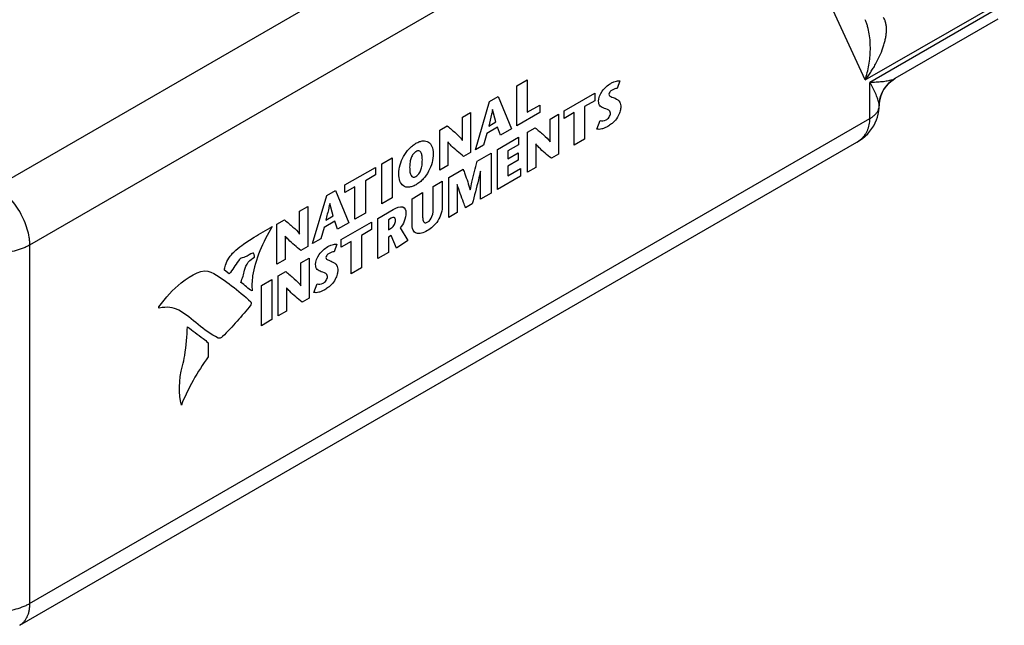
# Model space of a CAD drawing. Header units: inches. Extents: x 0 to 22, y 0 to 17.
# Tile 14 of 17: x 18.5 to 20.1, y 13.3 to 14.3. Entities that reach past the tile are written whole.
import ezdxf

# ---------------------------------------------------------------- set-up
doc = ezdxf.new("R2010")
doc.units = ezdxf.units.IN
doc.header["$LTSCALE"] = 1.21
doc.header["$MEASUREMENT"] = 0
doc.layers.get('0').update_dxf_attribs({"linetype": 'CONTINUOUS'})
doc.layers.add('DATUMCURVES', color=7, linetype='CONTINUOUS')

msp = doc.modelspace()

# ---------------------------------------------------------------- linework, layer by layer
at = {"color": 7, "linetype": 'CONTINUOUS'}
for p, q in [((19.4717, 14.548), (18.5024, 13.9884)), ((19.5247, 14.4562), (18.5555, 13.8965)), ((19.8739, 14.1573), (19.7823, 14.3573)), ((19.8739, 14.1573), (20.0934, 14.284)), ((20.0934, 14.2759), (19.8813, 14.1534)), ((20.083, 14.253), (19.9209, 14.1594)), ((19.8813, 14.0962), (19.8813, 14.1534)), ((19.9184, 14.1582), (19.9159, 14.1572)), ((19.9207, 14.1592), (19.9184, 14.1582)), ((19.9209, 14.1594), (19.9207, 14.1592)), ((19.8957, 14.1189), (19.8953, 14.1216)), ((19.896, 14.1186), (19.8964, 14.1228)), ((19.8959, 14.1164), (19.8957, 14.1189)), ((19.8958, 14.1131), (19.896, 14.1186)), ((19.8959, 14.1164), (19.8959, 14.1164)), ((18.5555, 13.3307), (19.8813, 14.0962)), ((18.5399, 13.2964), (19.8606, 14.0589)), ((19.8606, 14.0589), (19.8648, 14.0616)), ((18.5555, 13.8965), (18.5555, 13.3307))]:
    msp.add_line(p, q, dxfattribs=at)
for points in [[(19.8964, 14.1228), (19.8971, 14.1269), (19.8982, 14.131), (19.8996, 14.1349), (19.9014, 14.1387), (19.9034, 14.1424), (19.9058, 14.1459), (19.9084, 14.1491), (19.9113, 14.1522), (19.9145, 14.155)], [(19.9145, 14.155), (19.9179, 14.1575), (19.9209, 14.1594)], [(19.8648, 14.0616), (19.8696, 14.065), (19.874, 14.0686), (19.8779, 14.0725), (19.8814, 14.0765), (19.8845, 14.0807), (19.8873, 14.085), (19.8897, 14.0895), (19.8917, 14.0941), (19.8933, 14.0988), (19.8945, 14.1035), (19.8954, 14.1083), (19.8958, 14.1131)]]:
    msp.add_lwpolyline(points, dxfattribs=at)
for centre, radius, start, end in [((19.9459, 14.1161), 0.05, 121.3683, 174.7236), ((19.9457, 14.1165), 0.0496, 120.3341, 121.3634), ((19.9458, 14.1161), 0.0498, 175.7947, 179.6576), ((19.946, 14.1161), 0.0501, 174.7055, 175.7962), ((19.8384, 14.0974), 0.0444, 300.0022, 300.3634)]:
    msp.add_arc(centre, radius, start, end, dxfattribs=at)
for points, knots in [([(19.8739, 14.1573), (19.877, 14.1613), (19.8813, 14.1673), (19.8865, 14.1756), (19.8914, 14.184), (19.8968, 14.1947), (19.9013, 14.2057), (19.904, 14.2145), (19.9057, 14.2211), (19.9069, 14.2275), (19.9074, 14.2329), (19.9075, 14.237), (19.9074, 14.2401), (19.9072, 14.243), (19.9066, 14.2467), (19.9054, 14.2511), (19.9038, 14.2543), (19.9029, 14.2557)], [0, 0, 0, 0, 0.138695, 0.207476, 0.275747, 0.41037, 0.541848, 0.606058, 0.668978, 0.730311, 0.789766, 0.818651, 0.846903, 0.874474, 0.901285, 0.952407, 1, 1, 1, 1]), ([(19.8739, 14.1573), (19.8764, 14.165), (19.8793, 14.1768), (19.8815, 14.1929), (19.8822, 14.2053), (19.8819, 14.2176), (19.8806, 14.2298), (19.8785, 14.2397), (19.8761, 14.2472), (19.8747, 14.2507), (19.8739, 14.2524)], [0, 0, 0, 0, 0.248617, 0.375232, 0.502743, 0.630513, 0.757445, 0.881629, 0.941806, 1, 1, 1, 1]), ([(19.9159, 14.1572), (19.9147, 14.1569), (19.9124, 14.1562), (19.9087, 14.1554), (19.9047, 14.1548), (19.8989, 14.1541), (19.8911, 14.1535), (19.8846, 14.1534), (19.8813, 14.1534)], [0, 0, 0, 0, 0.1005, 0.208951, 0.32482, 0.447576, 0.712081, 1, 1, 1, 1]), ([(19.8953, 14.1216), (19.895, 14.1227), (19.8944, 14.1251), (19.8932, 14.1287), (19.8918, 14.1324), (19.8895, 14.1378), (19.8861, 14.1449), (19.883, 14.1505), (19.8813, 14.1534)], [0, 0, 0, 0, 0.100502, 0.208961, 0.324838, 0.447596, 0.712093, 1, 1, 1, 1]), ([(19.8813, 14.0962), (19.8822, 14.0968), (19.8838, 14.0978), (19.8862, 14.0995), (19.8883, 14.1013), (19.8902, 14.1032), (19.8918, 14.1051), (19.8936, 14.1078), (19.8946, 14.11), (19.8951, 14.1114)], [0, 0, 0, 0, 0.144355, 0.282518, 0.414693, 0.541325, 0.662842, 0.779549, 1, 1, 1, 1]), ([(19.8951, 14.1114), (19.8954, 14.1122), (19.8958, 14.1139), (19.8959, 14.1156), (19.8959, 14.1164)], [0, 0, 0, 0, 0.502539, 1, 1, 1, 1]), ([(19.8665, 14.0631), (19.8677, 14.064), (19.8699, 14.0661), (19.8729, 14.0696), (19.8754, 14.0734), (19.8775, 14.0775), (19.8792, 14.0818), (19.8808, 14.0881), (19.8813, 14.093), (19.8813, 14.0963)], [0, 0, 0, 0, 0.121239, 0.242138, 0.363431, 0.485884, 0.610229, 0.737158, 1, 1, 1, 1]), ([(19.8608, 14.0591), (19.8613, 14.0594), (19.8633, 14.0606), (19.8652, 14.062), (19.8665, 14.0631)], [0, 0, 0, 0, 0.251937, 1, 1, 1, 1]), ([(18.5024, 13.9884), (18.5042, 13.9874), (18.5077, 13.9851), (18.5147, 13.9799), (18.5231, 13.972), (18.5322, 13.9611), (18.5402, 13.949), (18.5467, 13.936), (18.5516, 13.9226), (18.5542, 13.9115), (18.5553, 13.9028), (18.5555, 13.8986), (18.5555, 13.8965)], [0, 0, 0, 0, 0.055791, 0.114186, 0.237386, 0.366993, 0.500001, 0.633009, 0.762613, 0.885814, 0.94421, 1, 1, 1, 1]), ([(18.5555, 13.8965), (18.5537, 13.8955), (18.55, 13.8936), (18.5419, 13.8902), (18.531, 13.8868), (18.517, 13.8844), (18.5024, 13.8836), (18.4879, 13.8844), (18.4739, 13.8868), (18.4629, 13.8902), (18.4549, 13.8936), (18.4512, 13.8955), (18.4494, 13.8965)], [0, 0, 0, 0, 0.055792, 0.114189, 0.237393, 0.366998, 0.500005, 0.633012, 0.762617, 0.885815, 0.94421, 1, 1, 1, 1]), ([(18.4494, 13.3307), (18.4512, 13.3297), (18.4549, 13.3278), (18.4629, 13.3243), (18.4739, 13.321), (18.4879, 13.3186), (18.5024, 13.3178), (18.517, 13.3186), (18.531, 13.321), (18.5419, 13.3243), (18.55, 13.3278), (18.5537, 13.3297), (18.5555, 13.3307)], [0, 0, 0, 0, 0.05579, 0.114185, 0.237383, 0.366988, 0.499995, 0.633002, 0.762607, 0.885811, 0.944208, 1, 1, 1, 1]), ([(18.5555, 13.3307), (18.5555, 13.3288), (18.5553, 13.325), (18.5546, 13.3195), (18.5533, 13.3143), (18.5516, 13.3097), (18.5493, 13.3055), (18.5466, 13.3018), (18.5435, 13.2988), (18.5412, 13.2971), (18.5399, 13.2964)], [0, 0, 0, 0, 0.148401, 0.289398, 0.422748, 0.54868, 0.668013, 0.781927, 0.891978, 1, 1, 1, 1])]:
    msp.add_open_spline(points, degree=3, knots=knots, dxfattribs=at)
at = {"layer": 'DATUMCURVES', "color": 40, "linetype": 'CONTINUOUS'}
for p, q in [((19.3242, 14.148), (19.3407, 14.1575)), ((19.3407, 14.1575), (19.3407, 14.1062)), ((19.4868, 14.156), (19.4825, 14.1436)), ((19.3242, 14.0848), (19.3242, 14.148)), ((19.2589, 14.0472), (19.2812, 14.1232)), ((19.2812, 14.1232), (19.2951, 14.1312)), ((19.2951, 14.1312), (19.3158, 14.08)), ((19.399, 14.1085), (19.4471, 14.1362)), ((19.4471, 14.1244), (19.4313, 14.1153)), ((19.4471, 14.1362), (19.4471, 14.1244)), ((19.2384, 14.0985), (19.2513, 14.1059)), ((19.2513, 14.1059), (19.2513, 14.0428)), ((19.2861, 14.1105), (19.2859, 14.1104)), ((19.2914, 14.091), (19.2861, 14.1105)), ((19.3607, 14.1059), (19.3242, 14.0848)), ((19.3407, 14.1062), (19.3607, 14.1177)), ((19.3607, 14.1177), (19.3607, 14.1059)), ((19.399, 14.0967), (19.399, 14.1085)), ((19.4148, 14.1058), (19.399, 14.0967)), ((19.4148, 14.0544), (19.4148, 14.1058)), ((19.4313, 14.1153), (19.4313, 14.0639)), ((19.2384, 14.0623), (19.2384, 14.0985)), ((19.2799, 14.0843), (19.2914, 14.091)), ((19.3768, 14.0956), (19.3898, 14.1031)), ((19.3768, 14.0595), (19.3768, 14.0956)), ((19.3898, 14.1031), (19.3898, 14.04)), ((19.4507, 14.0798), (19.4557, 14.0932)), ((19.2026, 14.0778), (19.2146, 14.0847)), ((19.2026, 14.0147), (19.2026, 14.0778)), ((19.294, 14.0825), (19.2771, 14.0727)), ((19.2983, 14.0699), (19.294, 14.0825)), ((19.3158, 14.08), (19.2983, 14.0699)), ((19.3411, 14.075), (19.3531, 14.0819)), ((19.3411, 14.0118), (19.3411, 14.075)), ((19.2158, 14.0592), (19.2156, 14.0591)), ((19.2156, 14.0591), (19.2156, 14.0221)), ((19.2382, 14.0622), (19.2384, 14.0623)), ((19.2771, 14.0727), (19.2718, 14.0546)), ((19.2937, 14.0477), (19.3269, 14.0669)), ((19.3269, 14.0669), (19.3269, 14.055)), ((19.3767, 14.0594), (19.3768, 14.0595)), ((19.4313, 14.0639), (19.4148, 14.0544)), ((19.2718, 14.0546), (19.2589, 14.0472)), ((19.2937, 13.9845), (19.2937, 14.0477)), ((19.3269, 14.055), (19.3102, 14.0454)), ((19.3102, 14.0454), (19.3102, 14.0329)), ((19.3542, 14.0564), (19.3541, 14.0564)), ((19.3541, 14.0564), (19.3541, 14.0193)), ((19.1112, 14.0251), (19.1277, 14.0346)), ((19.1277, 14.0346), (19.1277, 13.9714)), ((19.2513, 14.0428), (19.2403, 14.0364)), ((19.2617, 14.0292), (19.2836, 14.0418)), ((19.2836, 14.0418), (19.2836, 13.9786)), ((19.3102, 14.0329), (19.3265, 14.0423)), ((19.3265, 14.0305), (19.3102, 14.0211)), ((19.3265, 14.0423), (19.3265, 14.0305)), ((19.3898, 14.04), (19.3788, 14.0336)), ((19.0531, 13.9915), (19.1012, 14.0193)), ((19.1012, 14.0193), (19.1012, 14.0074)), ((19.1112, 13.9619), (19.1112, 14.0251)), ((19.2156, 14.0221), (19.2026, 14.0147)), ((19.2172, 14.0035), (19.2395, 14.0164)), ((19.2671, 14.0133), (19.2669, 14.0132)), ((19.2671, 13.9691), (19.2671, 14.0133)), ((19.3102, 14.0211), (19.3102, 14.0058)), ((19.3102, 14.0058), (19.3303, 14.0174)), ((19.3303, 14.0174), (19.3303, 14.0056)), ((19.3541, 14.0193), (19.3411, 14.0118)), ((19.1012, 14.0074), (19.0854, 13.9983)), ((19.0854, 13.9983), (19.0854, 13.947)), ((19.1925, 13.9892), (19.2067, 13.9974)), ((19.2067, 13.9974), (19.2067, 13.9593)), ((19.2172, 13.9403), (19.2172, 14.0035)), ((19.3303, 14.0056), (19.2937, 13.9845)), ((19.0244, 13.9749), (19.0382, 13.9829)), ((19.0382, 13.9829), (19.059, 13.9317)), ((19.0531, 13.9797), (19.0531, 13.9915)), ((19.0689, 13.9888), (19.0531, 13.9797)), ((19.0689, 13.9375), (19.0689, 13.9888)), ((19.1925, 13.9564), (19.1925, 13.9892)), ((19.2303, 13.9921), (19.2302, 13.992)), ((19.2302, 13.992), (19.2302, 13.9478)), ((19.2507, 13.9839), (19.2509, 13.984)), ((19.0021, 13.8989), (19.0244, 13.9749)), ((19.1277, 13.9714), (19.1112, 13.9619)), ((19.1589, 13.9698), (19.1754, 13.9794)), ((19.1589, 13.9312), (19.1589, 13.9698)), ((19.1754, 13.9794), (19.1754, 13.9463)), ((19.2836, 13.9786), (19.2671, 13.9691)), ((18.9815, 13.9502), (18.9945, 13.9577)), ((18.9815, 13.914), (18.9815, 13.9502)), ((18.9945, 13.9577), (18.9945, 13.8945)), ((19.0292, 13.9622), (19.0291, 13.9621)), ((19.0345, 13.9427), (19.0292, 13.9622)), ((19.1051, 13.9387), (19.1294, 13.9528)), ((19.2539, 13.9615), (19.2435, 13.9555)), ((18.9458, 13.9295), (18.9578, 13.9364)), ((19.023, 13.936), (19.0345, 13.9427)), ((19.0854, 13.947), (19.0689, 13.9375)), ((19.1051, 13.8756), (19.1051, 13.9387)), ((19.1259, 13.939), (19.1216, 13.9365)), ((19.1216, 13.9365), (19.1216, 13.9209)), ((19.2302, 13.9478), (19.2172, 13.9403)), ((18.9458, 13.8664), (18.9458, 13.9295)), ((19.0202, 13.9244), (19.015, 13.9063)), ((19.0372, 13.9342), (19.0202, 13.9244)), ((19.0415, 13.9216), (19.0372, 13.9342)), ((19.059, 13.9317), (19.0415, 13.9216)), ((19.047, 13.9052), (19.095, 13.933)), ((19.095, 13.9211), (19.0793, 13.912)), ((19.095, 13.933), (19.095, 13.9211)), ((19.1216, 13.9209), (19.1263, 13.9236)), ((19.1401, 13.9239), (19.1522, 13.9038)), ((18.9588, 13.9109), (18.9588, 13.8739)), ((18.9589, 13.9109), (18.9588, 13.9109)), ((18.9814, 13.9139), (18.9815, 13.914)), ((19.015, 13.9063), (19.0021, 13.8989)), ((19.047, 13.8934), (19.047, 13.9052)), ((19.0793, 13.912), (19.0793, 13.8607)), ((19.1259, 13.9115), (19.1216, 13.909)), ((19.1216, 13.909), (19.1216, 13.8851)), ((19.1345, 13.8915), (19.1259, 13.9115)), ((19.1522, 13.9038), (19.1345, 13.8915)), ((18.9945, 13.8945), (18.9835, 13.8881)), ((19.0402, 13.8981), (19.036, 13.8858)), ((19.0628, 13.9025), (19.047, 13.8934)), ((19.0628, 13.8511), (19.0628, 13.9025)), ((18.9588, 13.8739), (18.9458, 13.8664)), ((18.9836, 13.8686), (18.9965, 13.8761)), ((18.9965, 13.8761), (18.9965, 13.8129)), ((19.1216, 13.8851), (19.1051, 13.8756)), ((18.8704, 13.8514), (18.8631, 13.8572)), ((18.9836, 13.8324), (18.9836, 13.8686)), ((19.0793, 13.8607), (19.0628, 13.8511)), ((18.9212, 13.8326), (18.9377, 13.8421)), ((18.9377, 13.8421), (18.9377, 13.7789)), ((18.9478, 13.848), (18.9598, 13.8549)), ((18.9478, 13.7848), (18.9478, 13.848)), ((18.9212, 13.7694), (18.9212, 13.8326)), ((18.961, 13.8294), (18.9608, 13.8293)), ((18.9608, 13.8293), (18.9608, 13.7923)), ((18.9834, 13.8323), (18.9836, 13.8324)), ((19.0042, 13.822), (19.0092, 13.8354)), ((18.9965, 13.8129), (18.9855, 13.8065)), ((18.9608, 13.7923), (18.9478, 13.7848)), ((18.9377, 13.7789), (18.9212, 13.7694)), ((18.8373, 13.7425), (18.8371, 13.72))]:
    msp.add_line(p, q, dxfattribs=at)
for points, knots in [([(19.4533, 14.1239), (19.4533, 14.1286), (19.4571, 14.1381), (19.4652, 14.147), (19.4716, 14.1517), (19.4772, 14.1544), (19.482, 14.1558), (19.4852, 14.1562), (19.4868, 14.156)], [0, 0, 0, 0, 0.292904, 0.457976, 0.638139, 0.757426, 0.860964, 1, 1, 1, 1]), ([(19.4745, 14.1413), (19.4732, 14.1406), (19.4709, 14.1389), (19.4687, 14.1329), (19.4738, 14.1304), (19.4773, 14.1294), (19.4796, 14.1283)], [0, 0, 0, 0, 0.179325, 0.306112, 0.564016, 1, 1, 1, 1]), ([(19.4624, 14.1123), (19.46, 14.1133), (19.4551, 14.1147), (19.4533, 14.1207), (19.4533, 14.1239)], [0, 0, 0, 0, 0.532317, 1, 1, 1, 1]), ([(19.4796, 14.1283), (19.4823, 14.1269), (19.487, 14.1242), (19.4883, 14.1175), (19.4883, 14.1144)], [0, 0, 0, 0, 0.577206, 1, 1, 1, 1]), ([(19.2859, 14.1104), (19.2854, 14.108), (19.2835, 14.0993), (19.2814, 14.0906), (19.2799, 14.0843)], [0, 0, 0, 0, 0.276402, 1, 1, 1, 1]), ([(19.4883, 14.1144), (19.4883, 14.1126), (19.4875, 14.108), (19.4843, 14.0999), (19.479, 14.0926), (19.4732, 14.0874), (19.4682, 14.084), (19.4632, 14.0815), (19.4572, 14.0793), (19.453, 14.079), (19.4507, 14.0798)], [0, 0, 0, 0, 0.098753, 0.230314, 0.392976, 0.49346, 0.612965, 0.714849, 0.814392, 1, 1, 1, 1]), ([(19.472, 14.1047), (19.472, 14.106), (19.4702, 14.1107), (19.4654, 14.111), (19.4624, 14.1123)], [0, 0, 0, 0, 0.211593, 1, 1, 1, 1]), ([(19.4557, 14.0932), (19.4584, 14.0924), (19.4632, 14.0922), (19.4702, 14.0979), (19.472, 14.1029), (19.472, 14.1047)], [0, 0, 0, 0, 0.510932, 0.75385, 1, 1, 1, 1]), ([(19.2146, 14.0847), (19.2191, 14.081), (19.2273, 14.074), (19.2354, 14.0667), (19.2382, 14.0622)], [0, 0, 0, 0, 0.540043, 1, 1, 1, 1]), ([(19.3531, 14.0819), (19.3575, 14.0782), (19.3657, 14.0712), (19.3739, 14.0639), (19.3767, 14.0594)], [0, 0, 0, 0, 0.54017, 1, 1, 1, 1]), ([(19.138, 14.0096), (19.138, 14.014), (19.1394, 14.0233), (19.1452, 14.037), (19.1525, 14.047), (19.1594, 14.0535), (19.1652, 14.0575), (19.171, 14.0602), (19.1779, 14.0617), (19.1852, 14.06), (19.191, 14.0531), (19.1924, 14.0455), (19.1924, 14.041)], [0, 0, 0, 0, 0.124996, 0.249992, 0.374988, 0.437486, 0.499984, 0.562486, 0.624988, 0.749992, 0.874996, 1, 1, 1, 1]), ([(19.2403, 14.0364), (19.2336, 14.0419), (19.2249, 14.0486), (19.2173, 14.0571), (19.2158, 14.0592)], [0, 0, 0, 0, 0.779663, 1, 1, 1, 1]), ([(19.1752, 14.0311), (19.1752, 14.0339), (19.1748, 14.0388), (19.1731, 14.0438), (19.1705, 14.0456), (19.1677, 14.0453), (19.1652, 14.0442), (19.1627, 14.0424), (19.1599, 14.0395), (19.1573, 14.0347), (19.1556, 14.0277), (19.1552, 14.0224), (19.1552, 14.0196)], [0, 0, 0, 0, 0.125009, 0.250017, 0.375026, 0.437531, 0.500035, 0.562531, 0.625026, 0.750017, 0.875009, 1, 1, 1, 1]), ([(19.3788, 14.0336), (19.3721, 14.0391), (19.3633, 14.0458), (19.3557, 14.0543), (19.3542, 14.0564)], [0, 0, 0, 0, 0.779529, 1, 1, 1, 1]), ([(19.1924, 14.041), (19.1924, 14.0363), (19.1911, 14.0267), (19.1856, 14.0128), (19.1784, 14.0026), (19.1713, 13.9959), (19.1652, 13.9917), (19.1591, 13.9889), (19.152, 13.9873), (19.1447, 13.9892), (19.1393, 13.9968), (19.138, 14.0049), (19.138, 14.0096)], [0, 0, 0, 0, 0.124934, 0.249869, 0.374803, 0.43727, 0.499737, 0.56227, 0.624803, 0.749869, 0.874934, 1, 1, 1, 1]), ([(19.1552, 14.0196), (19.1552, 14.0166), (19.1555, 14.0113), (19.1572, 14.0058), (19.1598, 14.0037), (19.1626, 14.0039), (19.1652, 14.005), (19.1678, 14.0069), (19.1706, 14.01), (19.1732, 14.015), (19.1749, 14.0224), (19.1752, 14.0281), (19.1752, 14.0311)], [0, 0, 0, 0, 0.124992, 0.249983, 0.374975, 0.437471, 0.499967, 0.562471, 0.624975, 0.749983, 0.874992, 1, 1, 1, 1]), ([(19.2509, 13.984), (19.2517, 13.9881), (19.255, 14.003), (19.2589, 14.0181), (19.2617, 14.0292)], [0, 0, 0, 0, 0.270729, 1, 1, 1, 1]), ([(19.2395, 14.0164), (19.2405, 14.0139), (19.2445, 14.0033), (19.2482, 13.9925), (19.2507, 13.9839)], [0, 0, 0, 0, 0.235684, 1, 1, 1, 1]), ([(19.2669, 14.0132), (19.2659, 14.0086), (19.2619, 13.9915), (19.2573, 13.9742), (19.2539, 13.9615)], [0, 0, 0, 0, 0.267741, 1, 1, 1, 1]), ([(19.2435, 13.9555), (19.2424, 13.9583), (19.2377, 13.9702), (19.2333, 13.9824), (19.2303, 13.9921)], [0, 0, 0, 0, 0.237304, 1, 1, 1, 1]), ([(19.0291, 13.9621), (19.0286, 13.9597), (19.0267, 13.951), (19.0245, 13.9423), (19.023, 13.936)], [0, 0, 0, 0, 0.276414, 1, 1, 1, 1]), ([(19.1294, 13.9528), (19.1345, 13.9558), (19.1447, 13.9603), (19.1493, 13.952), (19.1493, 13.9474)], [0, 0, 0, 0, 0.563745, 1, 1, 1, 1]), ([(19.2067, 13.9593), (19.2067, 13.952), (19.2022, 13.9338), (19.1888, 13.9229), (19.1831, 13.9195)], [0, 0, 0, 0, 0.521322, 1, 1, 1, 1]), ([(19.1839, 13.9332), (19.1864, 13.9346), (19.1926, 13.9438), (19.1925, 13.9518), (19.1925, 13.9564)], [0, 0, 0, 0, 0.384555, 1, 1, 1, 1]), ([(18.9578, 13.9364), (18.9622, 13.9327), (18.9704, 13.9257), (18.9786, 13.9184), (18.9814, 13.9139)], [0, 0, 0, 0, 0.540049, 1, 1, 1, 1]), ([(19.1328, 13.9352), (19.1328, 13.9374), (19.1316, 13.9415), (19.1276, 13.9399), (19.1259, 13.939)], [0, 0, 0, 0, 0.540526, 1, 1, 1, 1]), ([(19.1263, 13.9236), (19.1281, 13.9247), (19.1316, 13.9286), (19.1328, 13.9333), (19.1328, 13.9352)], [0, 0, 0, 0, 0.531146, 1, 1, 1, 1]), ([(19.1493, 13.9474), (19.1493, 13.9434), (19.1478, 13.9348), (19.1427, 13.9268), (19.1401, 13.9239)], [0, 0, 0, 0, 0.547043, 1, 1, 1, 1]), ([(19.1754, 13.9463), (19.1754, 13.9438), (19.1756, 13.9394), (19.1765, 13.9339), (19.1794, 13.9312), (19.1824, 13.9323), (19.1839, 13.9332)], [0, 0, 0, 0, 0.32921, 0.582007, 0.781473, 1, 1, 1, 1]), ([(18.878, 13.8857), (18.8821, 13.8894), (18.8926, 13.8983), (18.9129, 13.9111), (18.9289, 13.9201), (18.9385, 13.9257)], [0, 0, 0, 0, 0.211268, 0.52906, 1, 1, 1, 1]), ([(18.9385, 13.9257), (18.9235, 13.9016), (18.9072, 13.8638), (18.9059, 13.8316), (18.9068, 13.8244)], [0, 0, 0, 0, 0.749461, 1, 1, 1, 1]), ([(19.1831, 13.9195), (19.1771, 13.9161), (19.1672, 13.9123), (19.1597, 13.9201), (19.1589, 13.9272), (19.1589, 13.9312)], [0, 0, 0, 0, 0.486414, 0.716033, 1, 1, 1, 1]), ([(18.9835, 13.8881), (18.9768, 13.8936), (18.968, 13.9004), (18.9604, 13.9088), (18.9589, 13.9109)], [0, 0, 0, 0, 0.779665, 1, 1, 1, 1]), ([(19.0068, 13.8661), (19.0068, 13.8708), (19.0106, 13.8803), (19.0187, 13.8892), (19.0251, 13.8939), (19.0306, 13.8966), (19.0355, 13.898), (19.0386, 13.8984), (19.0402, 13.8981)], [0, 0, 0, 0, 0.292909, 0.457873, 0.637971, 0.757498, 0.86106, 1, 1, 1, 1]), ([(18.8631, 13.8572), (18.8632, 13.8596), (18.8653, 13.8697), (18.8723, 13.8806), (18.878, 13.8857)], [0, 0, 0, 0, 0.256453, 1, 1, 1, 1]), ([(18.9078, 13.8837), (18.9039, 13.8827), (18.8981, 13.8784), (18.8926, 13.8768), (18.8911, 13.8767)], [0, 0, 0, 0, 0.721679, 1, 1, 1, 1]), ([(18.8948, 13.857), (18.8957, 13.8612), (18.8998, 13.8709), (18.907, 13.8755), (18.9103, 13.8773)], [0, 0, 0, 0, 0.500508, 1, 1, 1, 1]), ([(18.9103, 13.8773), (18.9107, 13.8775), (18.9103, 13.8793), (18.9101, 13.8812), (18.9092, 13.8841), (18.9078, 13.8837)], [0, 0, 0, 0, 0.132077, 0.432459, 1, 1, 1, 1]), ([(19.028, 13.8835), (19.0267, 13.8828), (19.0243, 13.881), (19.0222, 13.8751), (19.0273, 13.8726), (19.0308, 13.8716), (19.0331, 13.8704)], [0, 0, 0, 0, 0.179283, 0.306066, 0.5642, 1, 1, 1, 1]), ([(19.0158, 13.8545), (19.0135, 13.8555), (19.0086, 13.8569), (19.0068, 13.8629), (19.0068, 13.8661)], [0, 0, 0, 0, 0.531826, 1, 1, 1, 1]), ([(19.0331, 13.8704), (19.0357, 13.8691), (19.0405, 13.8664), (19.0418, 13.8596), (19.0418, 13.8565)], [0, 0, 0, 0, 0.577357, 1, 1, 1, 1]), ([(18.9598, 13.8549), (18.9643, 13.8511), (18.9724, 13.8441), (18.9806, 13.8368), (18.9834, 13.8323)], [0, 0, 0, 0, 0.540063, 1, 1, 1, 1]), ([(19.0418, 13.8565), (19.0418, 13.8548), (19.041, 13.8501), (19.0378, 13.842), (19.0325, 13.8348), (19.0267, 13.8296), (19.0217, 13.8262), (19.0166, 13.8236), (19.0107, 13.8215), (19.0065, 13.8212), (19.0042, 13.822)], [0, 0, 0, 0, 0.098801, 0.23042, 0.393135, 0.493643, 0.613171, 0.71504, 0.81449, 1, 1, 1, 1]), ([(19.0092, 13.8354), (19.0119, 13.8346), (19.0167, 13.8344), (19.0236, 13.8401), (19.0255, 13.845), (19.0255, 13.8469)], [0, 0, 0, 0, 0.510172, 0.753369, 1, 1, 1, 1]), ([(19.0255, 13.8469), (19.0255, 13.8482), (19.0237, 13.8529), (19.0189, 13.8532), (19.0158, 13.8545)], [0, 0, 0, 0, 0.211623, 1, 1, 1, 1]), ([(18.9855, 13.8065), (18.9788, 13.812), (18.9701, 13.8188), (18.9625, 13.8273), (18.961, 13.8294)], [0, 0, 0, 0, 0.779529, 1, 1, 1, 1]), ([(18.7967, 13.7059), (18.7981, 13.7114), (18.8028, 13.7328), (18.8039, 13.753), (18.8045, 13.7678)], [0, 0, 0, 0, 0.254109, 1, 1, 1, 1]), ([(18.8045, 13.7678), (18.8128, 13.7615), (18.824, 13.7534), (18.8347, 13.7447), (18.8373, 13.7425)], [0, 0, 0, 0, 0.756256, 1, 1, 1, 1])]:
    msp.add_open_spline(points, degree=3, knots=knots, dxfattribs=at)
for points in [[(19.4825, 14.1436), (19.4802, 14.1439), (19.4773, 14.1429), (19.4745, 14.1413)], [(18.8911, 13.8767), (18.8892, 13.8764), (18.8868, 13.8739), (18.885, 13.8718)], [(19.036, 13.8858), (19.0337, 13.8861), (19.0307, 13.8851), (19.028, 13.8835)], [(18.7947, 13.8368), (18.8113, 13.8499), (18.8293, 13.8606), (18.8417, 13.8539)], [(18.885, 13.8718), (18.8797, 13.8656), (18.8761, 13.8567), (18.8704, 13.8514)], [(18.889, 13.8378), (18.8912, 13.8442), (18.8936, 13.8507), (18.8948, 13.857)], [(18.8417, 13.8539), (18.8652, 13.8414), (18.8842, 13.825), (18.9048, 13.807)], [(18.7596, 13.7989), (18.7707, 13.8141), (18.7815, 13.8264), (18.7947, 13.8368)], [(18.9068, 13.8244), (18.8998, 13.8269), (18.8951, 13.8336), (18.889, 13.8378)], [(18.7602, 13.7971), (18.7592, 13.7969), (18.7591, 13.7982), (18.7596, 13.7989)], [(18.7909, 13.7938), (18.7822, 13.7986), (18.7718, 13.7997), (18.7602, 13.7971)], [(18.9048, 13.8022), (18.8902, 13.7841), (18.8757, 13.7679), (18.8601, 13.7522)], [(18.9048, 13.807), (18.9056, 13.8063), (18.9055, 13.8031), (18.9048, 13.8022)], [(18.853, 13.7499), (18.8295, 13.761), (18.8135, 13.7812), (18.7909, 13.7938)], [(18.8601, 13.7522), (18.8577, 13.7497), (18.8545, 13.7492), (18.853, 13.7499)], [(18.8371, 13.72), (18.8204, 13.6967), (18.8055, 13.6703), (18.795, 13.644)], [(18.795, 13.644), (18.791, 13.6614), (18.7907, 13.6833), (18.7967, 13.7059)]]:
    msp.add_open_spline(points, degree=3, dxfattribs=at)

doc.saveas('drawing.dxf')
